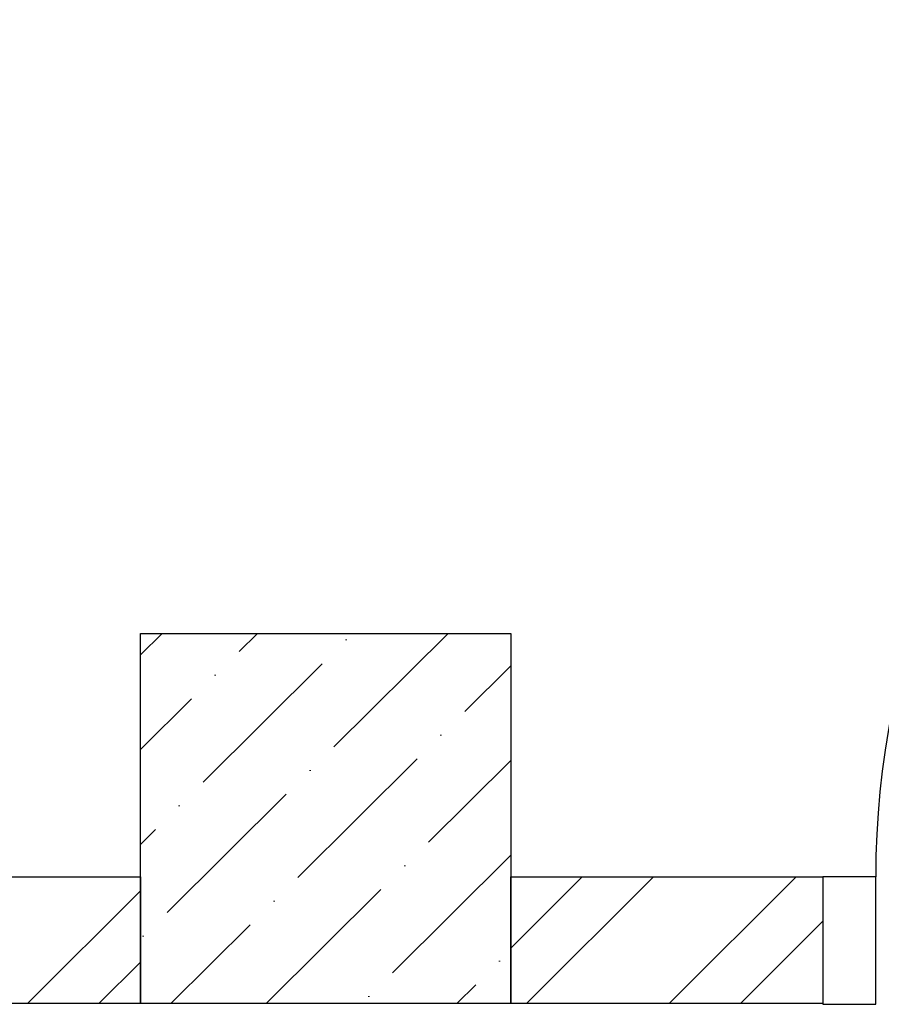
# Model space of a CAD drawing. Header units: millimetres. Extents: x 53645 to 137188, y 78097 to 135542.
# Tile 52 of 256: x 71137 to 71951, y 90252 to 91183. Entities that reach past the tile are written whole.
import ezdxf

# ---------------------------------------------------------------- set-up
doc = ezdxf.new("R2010")
doc.units = ezdxf.units.MM

# ---------------------------------------------------------------- blocks, each defined once
blk = doc.blocks.new('5566ry')
at = {"linetype": 'ByBlock', "lineweight": 9, "ltscale": 100}
h = blk.add_hatch(dxfattribs=at)
h.set_pattern_fill('ANSI36', color=0, scale=20, angle=0.1731020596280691, style=0)
h.set_pattern_definition([(45.17310205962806, (-320375.4296827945, 1443038.455312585), (33.30275391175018, 123.5796998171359), [158.7499999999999, -31.74999999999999, 0, -31.74999999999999])])
h.paths.add_polyline_path([(-320376.6381613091, 1443388.453487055), (-320026.6381613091, 1443388.453487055), (-320026.6381613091, 1443038.453487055), (-320376.6381613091, 1443038.453487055)])
at = {"color": 0, "linetype": 'ByBlock', "ltscale": 100}
blk.add_lwpolyline([(-320376.6381613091, 1443038.453487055), (-320026.6381613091, 1443038.453487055), (-320026.6381613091, 1443388.453487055), (-320376.6381613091, 1443388.453487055)], close=True, dxfattribs=at)
blk = doc.blocks.new('*U46')
at = {"color": 0, "linetype": 'ByBlock', "ltscale": 10}
blk.add_lwpolyline([(-860.000003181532, 0), (-860.000003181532, 810.0000031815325, -0.4142135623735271), (-49.99999999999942, 0)], format="xyb", dxfattribs=at)
at = {"color": 0}
for points in [[(-910.0000031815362, 0), (-860.0000031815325, 0), (-860.0000031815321, -120.625566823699), (-910.0000031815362, -120.625566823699)], [(-50, 0), (0, 0), (-3.800092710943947e-26, -120.6255668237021), (-50, -120.625566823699)]]:
    blk.add_lwpolyline(points, close=True, dxfattribs=at)
blk = doc.blocks.new('3432')
at = {"color": 0}
for points in [[(-8450.44761032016, 5670.000000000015), (-7850.473390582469, 5670.000000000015)], [(-7850.473390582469, 5670.000000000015), (-7850.473390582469, 5550.000000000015)], [(-7500.473393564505, 5602.58639369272), (-7433.059787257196, 5670.000000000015)], [(-7500.473393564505, 5550.000000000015), (-7500.473393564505, 5670.000000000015)], [(-7500.473393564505, 5670.000000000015), (-7205.779431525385, 5670.000000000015)], [(-7485.7078372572, 5550.000000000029), (-7365.7078372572, 5670.000000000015)], [(-7351.004024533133, 5550.000000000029), (-7231.004024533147, 5670.000000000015)], [(-7205.779431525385, 5670.000000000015), (-7205.779431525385, 5550.000000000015)], [(-7957.171312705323, 5550.000000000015), (-7850.473390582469, 5656.697922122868)], [(-7283.652074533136, 5550.000000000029), (-7205.779431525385, 5627.872643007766)], [(-7889.819362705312, 5550.000000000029), (-7850.473390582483, 5589.345972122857)], [(-7850.473390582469, 5550.000000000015), (-10900.4699706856, 5550.000000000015)], [(-7205.779431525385, 5550.000000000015), (-7500.473393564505, 5550.000000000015)]]:
    blk.add_lwpolyline(points, dxfattribs=at)
at = {"color": 0, "xscale": -1}
blk.add_blockref('*U46', (-7205.779431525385, 5670.000000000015), dxfattribs=at)
at = {"color": 0, "xscale": -1, "rotation": 90.00000000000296}
blk.add_blockref('5566ry', (1435537.980093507, -314476.6381612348), dxfattribs=at)

msp = doc.modelspace()

# ---------------------------------------------------------------- block references
msp.add_blockref('3432', (79101.57060398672, 84702.83063148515))

doc.saveas('drawing.dxf')
